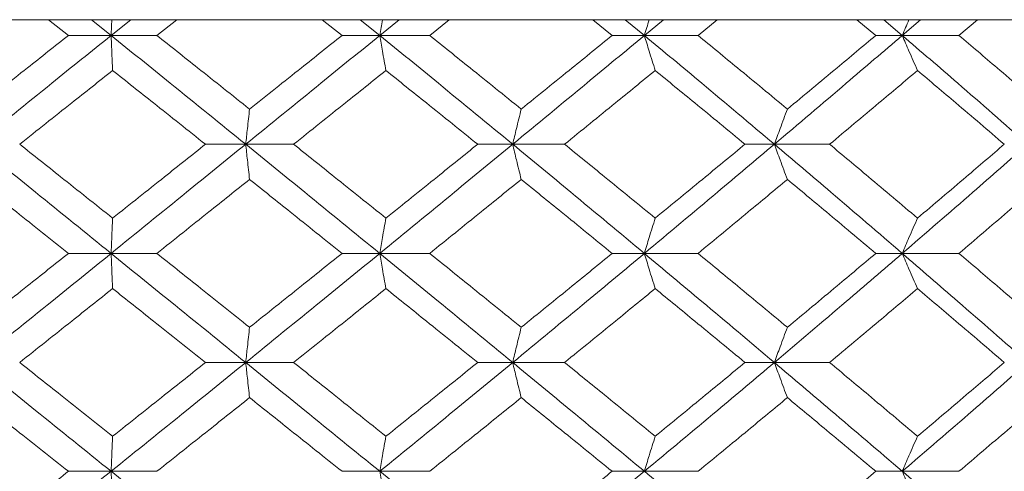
# Model space of a CAD drawing. Header units: inches. Extents: x -4.2 to 22.3, y -10.2 to 17.4.
# Tile 91 of 121: x 12.51 to 13.061, y -0.086 to 0.167. Entities that reach past the tile are written whole.
import ezdxf

# ---------------------------------------------------------------- set-up
doc = ezdxf.new("R2010")
doc.units = ezdxf.units.IN
doc.header["$MEASUREMENT"] = 0

msp = doc.modelspace()

# ---------------------------------------------------------------- linework, layer by layer
at = {"color": 7, "linetype": 'Continuous', "lineweight": 15}
for p, q in [((13.23984, 0.16652), (11.78263, 0.16652)), ((12.53712, 0.1577), (12.52596, 0.16652)), ((12.56104, 0.1577), (12.55007, 0.16652)), ((12.56104, 0.1577), (12.57201, 0.16652)), ((12.58668, 0.1577), (12.59782, 0.16652)), ((12.69041, 0.1577), (12.67931, 0.16652)), ((12.71152, 0.1577), (12.70062, 0.16652)), ((12.71152, 0.1577), (12.72236, 0.16652)), ((12.73951, 0.1577), (12.75051, 0.16652)), ((12.84172, 0.1577), (12.83083, 0.16652)), ((12.85979, 0.1577), (12.8491, 0.16652)), ((12.85979, 0.1577), (12.8704, 0.16652)), ((12.88984, 0.1577), (12.90059, 0.16652)), ((12.98942, 0.1577), (12.97883, 0.16652)), ((13.00425, 0.1577), (12.99388, 0.16652)), ((13.00425, 0.1577), (13.01451, 0.16652)), ((13.03602, 0.1577), (13.0464, 0.16652)), ((12.56104, 0.1577), (12.53712, 0.1577)), ((12.56104, 0.1577), (12.58668, 0.1577)), ((12.71152, 0.1577), (12.69041, 0.1577)), ((12.71152, 0.1577), (12.73951, 0.1577)), ((12.85979, 0.1577), (12.84172, 0.1577)), ((12.85979, 0.1577), (12.88984, 0.1577)), ((13.00425, 0.1577), (12.98942, 0.1577)), ((13.00425, 0.1577), (13.03602, 0.1577)), ((12.63645, 0.09674), (12.61391, 0.09674)), ((12.63645, 0.09674), (12.6633, 0.09674)), ((12.78603, 0.09674), (12.76641, 0.09674)), ((12.78603, 0.09674), (12.81509, 0.09674)), ((12.9326, 0.09674), (12.91613, 0.09674)), ((12.9326, 0.09674), (12.96355, 0.09674)), ((12.56104, 0.03562), (12.53712, 0.03562)), ((12.56104, 0.03562), (12.58668, 0.03562)), ((12.71152, 0.03562), (12.69041, 0.03562)), ((12.71152, 0.03562), (12.73951, 0.03562)), ((12.85979, 0.03562), (12.84172, 0.03562)), ((12.85979, 0.03562), (12.88984, 0.03562)), ((13.00425, 0.03562), (12.98942, 0.03562)), ((13.00425, 0.03562), (13.03602, 0.03562)), ((12.63645, -0.0255), (12.61391, -0.0255)), ((12.63645, -0.0255), (12.6633, -0.0255)), ((12.78603, -0.0255), (12.76641, -0.0255)), ((12.78603, -0.0255), (12.81509, -0.0255)), ((12.9326, -0.0255), (12.91613, -0.0255)), ((12.9326, -0.0255), (12.96355, -0.0255)), ((12.56104, -0.08646), (12.53712, -0.08646)), ((12.56104, -0.08646), (12.58668, -0.08646)), ((12.71152, -0.08646), (12.69041, -0.08646)), ((12.71152, -0.08646), (12.73951, -0.08646)), ((12.85979, -0.08646), (12.84172, -0.08646)), ((12.85979, -0.08646), (12.88984, -0.08646)), ((13.00425, -0.08646), (12.98942, -0.08646)), ((13.00425, -0.08646), (13.03602, -0.08646))]:
    msp.add_line(p, q, dxfattribs=at)
for points, knots in [([(12.56143, 0.16652), (12.56142, 0.16649), (12.5613, 0.16358), (12.56117, 0.16063), (12.56104, 0.1577)], [0, 0, 0, 0, 0.010766, 1, 1, 1, 1]), ([(12.71305, 0.16652), (12.71305, 0.16649), (12.71253, 0.16358), (12.71202, 0.16063), (12.71152, 0.1577)], [0, 0, 0, 0, 0.010766, 1, 1, 1, 1]), ([(12.86247, 0.16652), (12.86246, 0.16649), (12.86156, 0.16358), (12.86067, 0.16063), (12.85979, 0.1577)], [0, 0, 0, 0, 0.010766, 1, 1, 1, 1]), ([(13.00804, 0.16652), (13.00803, 0.16649), (13.00675, 0.16358), (13.0055, 0.16063), (13.00425, 0.1577)], [0, 0, 0, 0, 0.010766, 1, 1, 1, 1]), ([(12.48505, 0.11643), (12.49478, 0.12414), (12.51212, 0.13791), (12.52949, 0.15166), (12.53712, 0.1577)], [0, 0, 0, 0, 0.560339, 1, 1, 1, 1]), ([(12.4855, 0.09674), (12.49961, 0.10814), (12.52478, 0.12848), (12.54997, 0.14878), (12.56104, 0.1577)], [0, 0, 0, 0, 0.560458, 1, 1, 1, 1]), ([(12.56191, 0.13807), (12.56183, 0.13987), (12.56166, 0.14348), (12.56138, 0.15001), (12.56117, 0.15478), (12.56104, 0.1577)], [0, 0, 0, 0, 0.2791678, 0.5583356, 1, 1, 1, 1]), ([(12.63645, 0.09674), (12.62239, 0.10814), (12.59729, 0.12848), (12.57211, 0.14878), (12.56104, 0.1577)], [0, 0, 0, 0, 0.560458, 1, 1, 1, 1]), ([(12.63862, 0.11643), (12.62893, 0.12414), (12.61164, 0.13791), (12.5943, 0.15166), (12.58668, 0.1577)], [0, 0, 0, 0, 0.560339, 1, 1, 1, 1]), ([(12.63645, 0.09674), (12.6505, 0.10814), (12.67556, 0.12848), (12.70054, 0.14878), (12.71152, 0.1577)], [0, 0, 0, 0, 0.560458, 1, 1, 1, 1]), ([(12.63862, 0.11643), (12.6483, 0.12414), (12.66558, 0.13791), (12.68282, 0.15166), (12.69041, 0.1577)], [0, 0, 0, 0, 0.560339, 1, 1, 1, 1]), ([(12.71499, 0.13807), (12.71466, 0.13987), (12.71401, 0.14348), (12.71285, 0.15001), (12.71202, 0.15478), (12.71152, 0.1577)], [0, 0, 0, 0, 0.279168, 0.558336, 1, 1, 1, 1]), ([(12.78603, 0.09674), (12.77216, 0.10814), (12.74742, 0.12848), (12.72248, 0.14878), (12.71152, 0.1577)], [0, 0, 0, 0, 0.560458, 1, 1, 1, 1]), ([(12.79079, 0.11643), (12.78124, 0.12414), (12.76419, 0.13791), (12.74704, 0.15166), (12.73951, 0.1577)], [0, 0, 0, 0, 0.560339, 1, 1, 1, 1]), ([(12.78603, 0.09674), (12.79986, 0.10814), (12.82454, 0.12848), (12.84903, 0.14878), (12.85979, 0.1577)], [0, 0, 0, 0, 0.560458, 1, 1, 1, 1]), ([(12.79079, 0.11643), (12.80033, 0.12414), (12.81734, 0.13791), (12.83428, 0.15166), (12.84172, 0.1577)], [0, 0, 0, 0, 0.560339, 1, 1, 1, 1]), ([(12.86583, 0.13807), (12.86527, 0.13987), (12.86413, 0.14348), (12.86212, 0.15001), (12.86068, 0.15478), (12.85979, 0.1577)], [0, 0, 0, 0, 0.279168, 0.558336, 1, 1, 1, 1]), ([(12.9326, 0.09674), (12.91908, 0.10814), (12.89495, 0.12848), (12.87053, 0.14878), (12.85979, 0.1577)], [0, 0, 0, 0, 0.560458, 1, 1, 1, 1]), ([(12.9399, 0.11643), (12.93059, 0.12414), (12.91397, 0.13791), (12.89721, 0.15166), (12.88984, 0.1577)], [0, 0, 0, 0, 0.560339, 1, 1, 1, 1]), ([(12.9326, 0.09674), (12.94606, 0.10814), (12.97008, 0.12848), (12.99382, 0.14878), (13.00425, 0.1577)], [0, 0, 0, 0, 0.560458, 1, 1, 1, 1]), ([(12.9399, 0.11643), (12.94918, 0.12414), (12.96575, 0.13791), (12.98219, 0.15166), (12.98942, 0.1577)], [0, 0, 0, 0, 0.560339, 1, 1, 1, 1]), ([(13.01279, 0.13807), (13.01199, 0.13987), (13.01039, 0.14348), (13.00754, 0.15001), (13.0055, 0.15478), (13.00425, 0.1577)], [0, 0, 0, 0, 0.279168, 0.558336, 1, 1, 1, 1]), ([(13.07455, 0.09674), (13.06152, 0.10814), (13.03828, 0.12848), (13.01464, 0.14878), (13.00425, 0.1577)], [0, 0, 0, 0, 0.560458, 1, 1, 1, 1]), ([(13.08431, 0.11643), (13.07534, 0.12414), (13.05933, 0.13791), (13.04314, 0.15166), (13.03602, 0.1577)], [0, 0, 0, 0, 0.560339, 1, 1, 1, 1]), ([(12.50984, 0.09674), (12.51957, 0.10447), (12.53692, 0.11825), (12.55427, 0.13201), (12.56191, 0.13807)], [0, 0, 0, 0, 0.560274, 1, 1, 1, 1]), ([(12.61391, 0.09674), (12.6042, 0.10447), (12.58689, 0.11825), (12.56954, 0.13201), (12.56191, 0.13807)], [0, 0, 0, 0, 0.560274, 1, 1, 1, 1]), ([(12.6633, 0.09674), (12.67296, 0.10447), (12.69021, 0.11825), (12.70742, 0.13201), (12.71499, 0.13807)], [0, 0, 0, 0, 0.560274, 1, 1, 1, 1]), ([(12.76641, 0.09674), (12.75683, 0.10447), (12.73973, 0.11825), (12.72254, 0.13201), (12.71499, 0.13807)], [0, 0, 0, 0, 0.560274, 1, 1, 1, 1]), ([(12.81509, 0.09674), (12.82459, 0.10447), (12.84155, 0.11825), (12.85841, 0.13201), (12.86583, 0.13807)], [0, 0, 0, 0, 0.560274, 1, 1, 1, 1]), ([(12.91613, 0.09674), (12.90677, 0.10447), (12.89007, 0.11825), (12.87323, 0.13201), (12.86583, 0.13807)], [0, 0, 0, 0, 0.5602736, 1, 1, 1, 1]), ([(12.96355, 0.09674), (12.97278, 0.10447), (12.98926, 0.11825), (13.00561, 0.13201), (13.01279, 0.13807)], [0, 0, 0, 0, 0.560274, 1, 1, 1, 1]), ([(13.06141, 0.09674), (13.05237, 0.10447), (13.03626, 0.11825), (13.01996, 0.13201), (13.01279, 0.13807)], [0, 0, 0, 0, 0.560274, 1, 1, 1, 1]), ([(12.63862, 0.11643), (12.63842, 0.11463), (12.63801, 0.11101), (12.63729, 0.10447), (12.63677, 0.09968), (12.63645, 0.09674)], [0, 0, 0, 0, 0.27887, 0.557739, 1, 1, 1, 1]), ([(12.79079, 0.11643), (12.79035, 0.11463), (12.78945, 0.11101), (12.78786, 0.10447), (12.78673, 0.09968), (12.78603, 0.09674)], [0, 0, 0, 0, 0.27887, 0.557739, 1, 1, 1, 1]), ([(12.9399, 0.11643), (12.93922, 0.11463), (12.93785, 0.11101), (12.93541, 0.10447), (12.93367, 0.09968), (12.9326, 0.09674)], [0, 0, 0, 0, 0.27887, 0.557739, 1, 1, 1, 1]), ([(12.56104, 0.03562), (12.54694, 0.04704), (12.52177, 0.06742), (12.49658, 0.08779), (12.4855, 0.09674)], [0, 0, 0, 0, 0.560155, 1, 1, 1, 1]), ([(12.56191, 0.05534), (12.55219, 0.06308), (12.53484, 0.07688), (12.51748, 0.09068), (12.50984, 0.09674)], [0, 0, 0, 0, 0.5601361, 1, 1, 1, 1]), ([(12.56104, 0.03562), (12.57514, 0.04704), (12.6003, 0.06742), (12.62541, 0.08779), (12.63645, 0.09674)], [0, 0, 0, 0, 0.560155, 1, 1, 1, 1]), ([(12.56191, 0.05534), (12.57162, 0.06308), (12.58896, 0.07688), (12.60629, 0.09068), (12.61391, 0.09674)], [0, 0, 0, 0, 0.560136, 1, 1, 1, 1]), ([(12.63862, 0.07704), (12.63842, 0.07885), (12.63801, 0.08246), (12.63729, 0.08901), (12.63677, 0.0938), (12.63645, 0.09674)], [0, 0, 0, 0, 0.278775, 0.557551, 1, 1, 1, 1]), ([(12.71152, 0.03562), (12.69753, 0.04704), (12.67257, 0.06742), (12.64748, 0.08779), (12.63645, 0.09674)], [0, 0, 0, 0, 0.560155, 1, 1, 1, 1]), ([(12.71499, 0.05534), (12.70535, 0.06308), (12.68815, 0.07688), (12.67089, 0.09068), (12.6633, 0.09674)], [0, 0, 0, 0, 0.560136, 1, 1, 1, 1]), ([(12.71152, 0.03562), (12.72547, 0.04704), (12.75038, 0.06742), (12.77514, 0.08779), (12.78603, 0.09674)], [0, 0, 0, 0, 0.560155, 1, 1, 1, 1]), ([(12.71499, 0.05534), (12.72461, 0.06308), (12.74178, 0.07688), (12.75889, 0.09068), (12.76641, 0.09674)], [0, 0, 0, 0, 0.560136, 1, 1, 1, 1]), ([(12.79079, 0.07704), (12.79035, 0.07885), (12.78945, 0.08246), (12.78786, 0.08901), (12.78673, 0.0938), (12.78603, 0.09674)], [0, 0, 0, 0, 0.278775, 0.557551, 1, 1, 1, 1]), ([(12.85979, 0.03562), (12.84608, 0.04704), (12.8216, 0.06742), (12.7969, 0.08779), (12.78603, 0.09674)], [0, 0, 0, 0, 0.560155, 1, 1, 1, 1]), ([(12.86583, 0.05534), (12.85639, 0.06308), (12.83952, 0.07688), (12.82255, 0.09068), (12.81509, 0.09674)], [0, 0, 0, 0, 0.560136, 1, 1, 1, 1]), ([(12.85979, 0.03562), (12.87346, 0.04704), (12.89785, 0.06742), (12.92198, 0.08779), (12.9326, 0.09674)], [0, 0, 0, 0, 0.560155, 1, 1, 1, 1]), ([(12.86583, 0.05534), (12.87525, 0.06308), (12.89207, 0.07688), (12.90878, 0.09068), (12.91613, 0.09674)], [0, 0, 0, 0, 0.5601361, 1, 1, 1, 1]), ([(12.9399, 0.07704), (12.93922, 0.07885), (12.93785, 0.08246), (12.93541, 0.08901), (12.93367, 0.0938), (12.9326, 0.09674)], [0, 0, 0, 0, 0.278775, 0.557551, 1, 1, 1, 1]), ([(13.00425, 0.03562), (12.99096, 0.04704), (12.96723, 0.06742), (12.94318, 0.08779), (12.9326, 0.09674)], [0, 0, 0, 0, 0.560155, 1, 1, 1, 1]), ([(13.01279, 0.05534), (13.00364, 0.06308), (12.9873, 0.07688), (12.9708, 0.09068), (12.96355, 0.09674)], [0, 0, 0, 0, 0.560136, 1, 1, 1, 1]), ([(13.00425, 0.03562), (13.01747, 0.04704), (13.04108, 0.06742), (13.06433, 0.08779), (13.07455, 0.09674)], [0, 0, 0, 0, 0.5601553, 1, 1, 1, 1]), ([(13.01279, 0.05534), (13.02191, 0.06308), (13.03819, 0.07688), (13.05431, 0.09068), (13.06141, 0.09674)], [0, 0, 0, 0, 0.560136, 1, 1, 1, 1]), ([(12.53712, 0.03562), (12.5274, 0.04335), (12.51005, 0.05716), (12.49269, 0.07097), (12.48505, 0.07704)], [0, 0, 0, 0, 0.560071, 1, 1, 1, 1]), ([(12.58668, 0.03562), (12.59638, 0.04335), (12.61371, 0.05716), (12.63101, 0.07097), (12.63862, 0.07704)], [0, 0, 0, 0, 0.560071, 1, 1, 1, 1]), ([(12.69041, 0.03562), (12.68075, 0.04335), (12.66351, 0.05716), (12.64623, 0.07097), (12.63862, 0.07704)], [0, 0, 0, 0, 0.560071, 1, 1, 1, 1]), ([(12.73951, 0.03562), (12.7491, 0.04335), (12.76623, 0.05716), (12.78329, 0.07097), (12.79079, 0.07704)], [0, 0, 0, 0, 0.560071, 1, 1, 1, 1]), ([(12.84172, 0.03562), (12.83224, 0.04335), (12.81531, 0.05716), (12.79828, 0.07097), (12.79079, 0.07704)], [0, 0, 0, 0, 0.5600706, 1, 1, 1, 1]), ([(12.88984, 0.03562), (12.89922, 0.04335), (12.91596, 0.05716), (12.93259, 0.07097), (12.9399, 0.07704)], [0, 0, 0, 0, 0.560071, 1, 1, 1, 1]), ([(12.98942, 0.03562), (12.98022, 0.04335), (12.96378, 0.05716), (12.9472, 0.07097), (12.9399, 0.07704)], [0, 0, 0, 0, 0.5600706, 1, 1, 1, 1]), ([(13.03602, 0.03562), (13.04508, 0.04335), (13.06126, 0.05716), (13.07727, 0.07097), (13.08431, 0.07704)], [0, 0, 0, 0, 0.5600706, 1, 1, 1, 1]), ([(12.56191, 0.05534), (12.56183, 0.05354), (12.56166, 0.04992), (12.56138, 0.04336), (12.56117, 0.03856), (12.56104, 0.03562)], [0, 0, 0, 0, 0.278676, 0.5573521, 1, 1, 1, 1]), ([(12.71499, 0.05534), (12.71466, 0.05354), (12.71401, 0.04992), (12.71285, 0.04336), (12.71202, 0.03856), (12.71152, 0.03562)], [0, 0, 0, 0, 0.278676, 0.5573521, 1, 1, 1, 1]), ([(12.86583, 0.05534), (12.86527, 0.05354), (12.86413, 0.04992), (12.86212, 0.04336), (12.86068, 0.03856), (12.85979, 0.03562)], [0, 0, 0, 0, 0.278676, 0.557352, 1, 1, 1, 1]), ([(13.01279, 0.05534), (13.01199, 0.05354), (13.01039, 0.04992), (13.00754, 0.04336), (13.0055, 0.03856), (13.00425, 0.03562)], [0, 0, 0, 0, 0.278676, 0.557352, 1, 1, 1, 1]), ([(12.48505, -0.0058), (12.49477, 0.00193), (12.51213, 0.01574), (12.52949, 0.02954), (12.53712, 0.03562)], [0, 0, 0, 0, 0.559933, 1, 1, 1, 1]), ([(12.4855, -0.0255), (12.4996, -0.0141), (12.52479, 0.00627), (12.54996, 0.02665), (12.56104, 0.03562)], [0, 0, 0, 0, 0.559853, 1, 1, 1, 1]), ([(12.56191, 0.0159), (12.56183, 0.01771), (12.56166, 0.02132), (12.56138, 0.02788), (12.56117, 0.03268), (12.56104, 0.03562)], [0, 0, 0, 0, 0.278676, 0.557352, 1, 1, 1, 1]), ([(12.63645, -0.0255), (12.62239, -0.0141), (12.59728, 0.00627), (12.57212, 0.02665), (12.56104, 0.03562)], [0, 0, 0, 0, 0.559853, 1, 1, 1, 1]), ([(12.63862, -0.0058), (12.62893, 0.00193), (12.61163, 0.01574), (12.5943, 0.02954), (12.58668, 0.03562)], [0, 0, 0, 0, 0.559933, 1, 1, 1, 1]), ([(12.63645, -0.0255), (12.65049, -0.0141), (12.67557, 0.00627), (12.70053, 0.02665), (12.71152, 0.03562)], [0, 0, 0, 0, 0.559853, 1, 1, 1, 1]), ([(12.63862, -0.0058), (12.6483, 0.00193), (12.66559, 0.01574), (12.68282, 0.02954), (12.69041, 0.03562)], [0, 0, 0, 0, 0.559933, 1, 1, 1, 1]), ([(12.71499, 0.0159), (12.71466, 0.01771), (12.71401, 0.02132), (12.71285, 0.02788), (12.71202, 0.03268), (12.71152, 0.03562)], [0, 0, 0, 0, 0.278676, 0.557352, 1, 1, 1, 1]), ([(12.78603, -0.0255), (12.77217, -0.0141), (12.7474, 0.00627), (12.72248, 0.02665), (12.71152, 0.03562)], [0, 0, 0, 0, 0.559853, 1, 1, 1, 1]), ([(12.79079, -0.0058), (12.78124, 0.00193), (12.76418, 0.01574), (12.74705, 0.02954), (12.73951, 0.03562)], [0, 0, 0, 0, 0.559933, 1, 1, 1, 1]), ([(12.78603, -0.0255), (12.79986, -0.0141), (12.82455, 0.00627), (12.84902, 0.02665), (12.85979, 0.03562)], [0, 0, 0, 0, 0.559853, 1, 1, 1, 1]), ([(12.79079, -0.0058), (12.80032, 0.00193), (12.81735, 0.01574), (12.83428, 0.02954), (12.84172, 0.03562)], [0, 0, 0, 0, 0.559933, 1, 1, 1, 1]), ([(12.86583, 0.0159), (12.86527, 0.01771), (12.86413, 0.02132), (12.86212, 0.02788), (12.86068, 0.03268), (12.85979, 0.03562)], [0, 0, 0, 0, 0.278676, 0.557352, 1, 1, 1, 1]), ([(12.9326, -0.0255), (12.91908, -0.0141), (12.89493, 0.00627), (12.87053, 0.02665), (12.85979, 0.03562)], [0, 0, 0, 0, 0.559853, 1, 1, 1, 1]), ([(12.9399, -0.0058), (12.93059, 0.00193), (12.91396, 0.01574), (12.89721, 0.02954), (12.88984, 0.03562)], [0, 0, 0, 0, 0.559933, 1, 1, 1, 1]), ([(12.9326, -0.0255), (12.94606, -0.0141), (12.9701, 0.00627), (12.99381, 0.02665), (13.00425, 0.03562)], [0, 0, 0, 0, 0.559853, 1, 1, 1, 1]), ([(12.9399, -0.0058), (12.94918, 0.00193), (12.96576, 0.01574), (12.98219, 0.02954), (12.98942, 0.03562)], [0, 0, 0, 0, 0.559933, 1, 1, 1, 1]), ([(13.01279, 0.0159), (13.01199, 0.01771), (13.01039, 0.02132), (13.00754, 0.02788), (13.0055, 0.03268), (13.00425, 0.03562)], [0, 0, 0, 0, 0.278676, 0.5573521, 1, 1, 1, 1]), ([(13.07455, -0.0255), (13.06153, -0.0141), (13.03826, 0.00627), (13.01465, 0.02665), (13.00425, 0.03562)], [0, 0, 0, 0, 0.559853, 1, 1, 1, 1]), ([(13.08431, -0.0058), (13.07534, 0.00193), (13.05933, 0.01574), (13.04314, 0.02954), (13.03602, 0.03562)], [0, 0, 0, 0, 0.559933, 1, 1, 1, 1]), ([(12.50984, -0.0255), (12.51956, -0.01778), (12.53692, -0.00398), (12.55427, 0.00982), (12.56191, 0.0159)], [0, 0, 0, 0, 0.559868, 1, 1, 1, 1]), ([(12.61391, -0.0255), (12.60421, -0.01778), (12.58688, -0.00398), (12.56954, 0.00982), (12.56191, 0.0159)], [0, 0, 0, 0, 0.559868, 1, 1, 1, 1]), ([(12.6633, -0.0255), (12.67296, -0.01778), (12.69022, -0.00398), (12.70742, 0.00982), (12.71499, 0.0159)], [0, 0, 0, 0, 0.5598675, 1, 1, 1, 1]), ([(12.76641, -0.0255), (12.75683, -0.01778), (12.73972, -0.00398), (12.72255, 0.00982), (12.71499, 0.0159)], [0, 0, 0, 0, 0.559868, 1, 1, 1, 1]), ([(12.81509, -0.0255), (12.82459, -0.01778), (12.84155, -0.00398), (12.85841, 0.00982), (12.86583, 0.0159)], [0, 0, 0, 0, 0.5598675, 1, 1, 1, 1]), ([(12.91613, -0.0255), (12.90677, -0.01778), (12.89006, -0.00398), (12.87324, 0.00982), (12.86583, 0.0159)], [0, 0, 0, 0, 0.559868, 1, 1, 1, 1]), ([(12.96355, -0.0255), (12.97278, -0.01778), (12.98927, -0.00398), (13.0056, 0.00982), (13.01279, 0.0159)], [0, 0, 0, 0, 0.559868, 1, 1, 1, 1]), ([(13.06141, -0.0255), (13.05238, -0.01778), (13.03625, -0.00398), (13.01996, 0.00982), (13.01279, 0.0159)], [0, 0, 0, 0, 0.559868, 1, 1, 1, 1]), ([(12.63862, -0.0058), (12.63842, -0.00761), (12.63801, -0.01122), (12.63729, -0.01777), (12.63677, -0.02256), (12.63645, -0.0255)], [0, 0, 0, 0, 0.278775, 0.557551, 1, 1, 1, 1]), ([(12.79079, -0.0058), (12.79035, -0.00761), (12.78945, -0.01122), (12.78786, -0.01777), (12.78673, -0.02256), (12.78603, -0.0255)], [0, 0, 0, 0, 0.278775, 0.557551, 1, 1, 1, 1]), ([(12.9399, -0.0058), (12.93922, -0.00761), (12.93785, -0.01122), (12.93541, -0.01777), (12.93367, -0.02256), (12.9326, -0.0255)], [0, 0, 0, 0, 0.278775, 0.557551, 1, 1, 1, 1]), ([(12.56104, -0.08646), (12.54695, -0.0751), (12.52175, -0.0548), (12.49659, -0.03446), (12.4855, -0.0255)], [0, 0, 0, 0, 0.55955, 1, 1, 1, 1]), ([(12.56191, -0.06683), (12.55219, -0.05912), (12.53483, -0.04535), (12.51748, -0.03157), (12.50984, -0.0255)], [0, 0, 0, 0, 0.55973, 1, 1, 1, 1]), ([(12.56104, -0.08646), (12.57513, -0.0751), (12.60031, -0.0548), (12.6254, -0.03446), (12.63645, -0.0255)], [0, 0, 0, 0, 0.55955, 1, 1, 1, 1]), ([(12.56191, -0.06683), (12.57162, -0.05912), (12.58897, -0.04535), (12.60628, -0.03157), (12.61391, -0.0255)], [0, 0, 0, 0, 0.55973, 1, 1, 1, 1]), ([(12.63862, -0.04519), (12.63842, -0.04338), (12.63801, -0.03977), (12.63729, -0.03323), (12.63677, -0.02844), (12.63645, -0.0255)], [0, 0, 0, 0, 0.27887, 0.557739, 1, 1, 1, 1]), ([(12.71152, -0.08646), (12.69754, -0.0751), (12.67255, -0.0548), (12.64749, -0.03446), (12.63645, -0.0255)], [0, 0, 0, 0, 0.55955, 1, 1, 1, 1]), ([(12.71499, -0.06683), (12.70535, -0.05912), (12.68815, -0.04535), (12.67089, -0.03157), (12.6633, -0.0255)], [0, 0, 0, 0, 0.55973, 1, 1, 1, 1]), ([(12.71152, -0.08646), (12.72547, -0.0751), (12.7504, -0.0548), (12.77513, -0.03446), (12.78603, -0.0255)], [0, 0, 0, 0, 0.5595503, 1, 1, 1, 1]), ([(12.71499, -0.06683), (12.7246, -0.05912), (12.74179, -0.04535), (12.75889, -0.03157), (12.76641, -0.0255)], [0, 0, 0, 0, 0.55973, 1, 1, 1, 1]), ([(12.79079, -0.04519), (12.79035, -0.04338), (12.78945, -0.03977), (12.78786, -0.03323), (12.78673, -0.02844), (12.78603, -0.0255)], [0, 0, 0, 0, 0.27887, 0.557739, 1, 1, 1, 1]), ([(12.85979, -0.08646), (12.84608, -0.0751), (12.82158, -0.0548), (12.7969, -0.03446), (12.78603, -0.0255)], [0, 0, 0, 0, 0.55955, 1, 1, 1, 1]), ([(12.86583, -0.06683), (12.85639, -0.05912), (12.83952, -0.04535), (12.82256, -0.03157), (12.81509, -0.0255)], [0, 0, 0, 0, 0.55973, 1, 1, 1, 1]), ([(12.85979, -0.08646), (12.87345, -0.0751), (12.89786, -0.0548), (12.92198, -0.03446), (12.9326, -0.0255)], [0, 0, 0, 0, 0.55955, 1, 1, 1, 1]), ([(12.86583, -0.06683), (12.87525, -0.05912), (12.89208, -0.04535), (12.90878, -0.03157), (12.91613, -0.0255)], [0, 0, 0, 0, 0.55973, 1, 1, 1, 1]), ([(12.9399, -0.04519), (12.93922, -0.04338), (12.93785, -0.03977), (12.93541, -0.03323), (12.93367, -0.02844), (12.9326, -0.0255)], [0, 0, 0, 0, 0.27887, 0.557739, 1, 1, 1, 1]), ([(13.00425, -0.08646), (12.99096, -0.0751), (12.96722, -0.0548), (12.94318, -0.03446), (12.9326, -0.0255)], [0, 0, 0, 0, 0.55955, 1, 1, 1, 1]), ([(13.01279, -0.06683), (13.00364, -0.05912), (12.98729, -0.04535), (12.97081, -0.03157), (12.96355, -0.0255)], [0, 0, 0, 0, 0.55973, 1, 1, 1, 1]), ([(13.00425, -0.08646), (13.01747, -0.0751), (13.04109, -0.0548), (13.06432, -0.03446), (13.07455, -0.0255)], [0, 0, 0, 0, 0.55955, 1, 1, 1, 1]), ([(13.01279, -0.06683), (13.02191, -0.05912), (13.0382, -0.04535), (13.05431, -0.03157), (13.06141, -0.0255)], [0, 0, 0, 0, 0.55973, 1, 1, 1, 1]), ([(12.53712, -0.08646), (12.52741, -0.07876), (12.51004, -0.06502), (12.49269, -0.05125), (12.48505, -0.04519)], [0, 0, 0, 0, 0.559665, 1, 1, 1, 1]), ([(12.58668, -0.08646), (12.59638, -0.07876), (12.61372, -0.06502), (12.63101, -0.05125), (12.63862, -0.04519)], [0, 0, 0, 0, 0.559665, 1, 1, 1, 1]), ([(12.69041, -0.08646), (12.68075, -0.07876), (12.66351, -0.06502), (12.64623, -0.05125), (12.63862, -0.04519)], [0, 0, 0, 0, 0.559665, 1, 1, 1, 1]), ([(12.73951, -0.08646), (12.7491, -0.07876), (12.76624, -0.06502), (12.78329, -0.05125), (12.79079, -0.04519)], [0, 0, 0, 0, 0.559665, 1, 1, 1, 1]), ([(12.84172, -0.08646), (12.83224, -0.07876), (12.81531, -0.06502), (12.79829, -0.05125), (12.79079, -0.04519)], [0, 0, 0, 0, 0.559665, 1, 1, 1, 1]), ([(12.88984, -0.08646), (12.89922, -0.07876), (12.91597, -0.06502), (12.93258, -0.05125), (12.9399, -0.04519)], [0, 0, 0, 0, 0.559665, 1, 1, 1, 1]), ([(12.98942, -0.08646), (12.98022, -0.07876), (12.96377, -0.06502), (12.9472, -0.05125), (12.9399, -0.04519)], [0, 0, 0, 0, 0.559665, 1, 1, 1, 1]), ([(13.03602, -0.08646), (13.04508, -0.07876), (13.06127, -0.06502), (13.07727, -0.05125), (13.08431, -0.04519)], [0, 0, 0, 0, 0.5596645, 1, 1, 1, 1]), ([(12.56191, -0.06683), (12.56183, -0.06863), (12.56166, -0.07224), (12.56138, -0.07876), (12.56117, -0.08354), (12.56104, -0.08646)], [0, 0, 0, 0, 0.279168, 0.558336, 1, 1, 1, 1]), ([(12.71499, -0.06683), (12.71466, -0.06863), (12.71401, -0.07224), (12.71285, -0.07876), (12.71202, -0.08354), (12.71152, -0.08646)], [0, 0, 0, 0, 0.279168, 0.558336, 1, 1, 1, 1]), ([(12.86583, -0.06683), (12.86527, -0.06863), (12.86413, -0.07224), (12.86212, -0.07876), (12.86068, -0.08354), (12.85979, -0.08646)], [0, 0, 0, 0, 0.279168, 0.558336, 1, 1, 1, 1]), ([(13.01279, -0.06683), (13.01199, -0.06863), (13.01039, -0.07224), (13.00754, -0.07876), (13.0055, -0.08354), (13.00425, -0.08646)], [0, 0, 0, 0, 0.2791678, 0.5583356, 1, 1, 1, 1]), ([(12.48505, -0.12757), (12.49477, -0.11991), (12.51214, -0.10622), (12.52948, -0.0925), (12.53712, -0.08646)], [0, 0, 0, 0, 0.559527, 1, 1, 1, 1]), ([(12.4855, -0.14708), (12.4996, -0.1358), (12.52481, -0.11562), (12.54996, -0.09538), (12.56104, -0.08646)], [0, 0, 0, 0, 0.559248, 1, 1, 1, 1]), ([(12.56191, -0.10606), (12.56183, -0.10426), (12.56166, -0.10066), (12.56138, -0.09414), (12.56117, -0.08938), (12.56104, -0.08646)], [0, 0, 0, 0, 0.279356, 0.558712, 1, 1, 1, 1]), ([(12.63645, -0.14708), (12.6224, -0.1358), (12.59726, -0.11562), (12.57212, -0.09538), (12.56104, -0.08646)], [0, 0, 0, 0, 0.559248, 1, 1, 1, 1]), ([(12.71499, -0.10606), (12.71466, -0.10426), (12.71401, -0.10066), (12.71285, -0.09414), (12.71202, -0.08938), (12.71152, -0.08646)], [0, 0, 0, 0, 0.279356, 0.558712, 1, 1, 1, 1]), ([(12.78603, -0.14708), (12.77217, -0.1358), (12.74738, -0.11562), (12.72249, -0.09538), (12.71152, -0.08646)], [0, 0, 0, 0, 0.559248, 1, 1, 1, 1]), ([(12.78603, -0.14708), (12.79985, -0.1358), (12.82457, -0.11562), (12.84902, -0.09538), (12.85979, -0.08646)], [0, 0, 0, 0, 0.559248, 1, 1, 1, 1]), ([(12.79079, -0.12757), (12.80032, -0.11991), (12.81736, -0.10622), (12.83427, -0.0925), (12.84172, -0.08646)], [0, 0, 0, 0, 0.559527, 1, 1, 1, 1]), ([(12.9326, -0.14708), (12.91908, -0.1358), (12.89492, -0.11562), (12.87054, -0.09538), (12.85979, -0.08646)], [0, 0, 0, 0, 0.559248, 1, 1, 1, 1]), ([(12.9399, -0.12757), (12.94918, -0.11991), (12.96577, -0.10622), (12.98219, -0.0925), (12.98942, -0.08646)], [0, 0, 0, 0, 0.559527, 1, 1, 1, 1]), ([(13.01279, -0.10606), (13.01199, -0.10426), (13.01039, -0.10066), (13.00753, -0.09414), (13.0055, -0.08938), (13.00425, -0.08646)], [0, 0, 0, 0, 0.279356, 0.558712, 1, 1, 1, 1]), ([(13.07455, -0.14708), (13.06153, -0.1358), (13.03825, -0.11562), (13.01465, -0.09538), (13.00425, -0.08646)], [0, 0, 0, 0, 0.559248, 1, 1, 1, 1])]:
    msp.add_open_spline(points, degree=3, knots=knots, dxfattribs=at)

doc.saveas('drawing.dxf')
